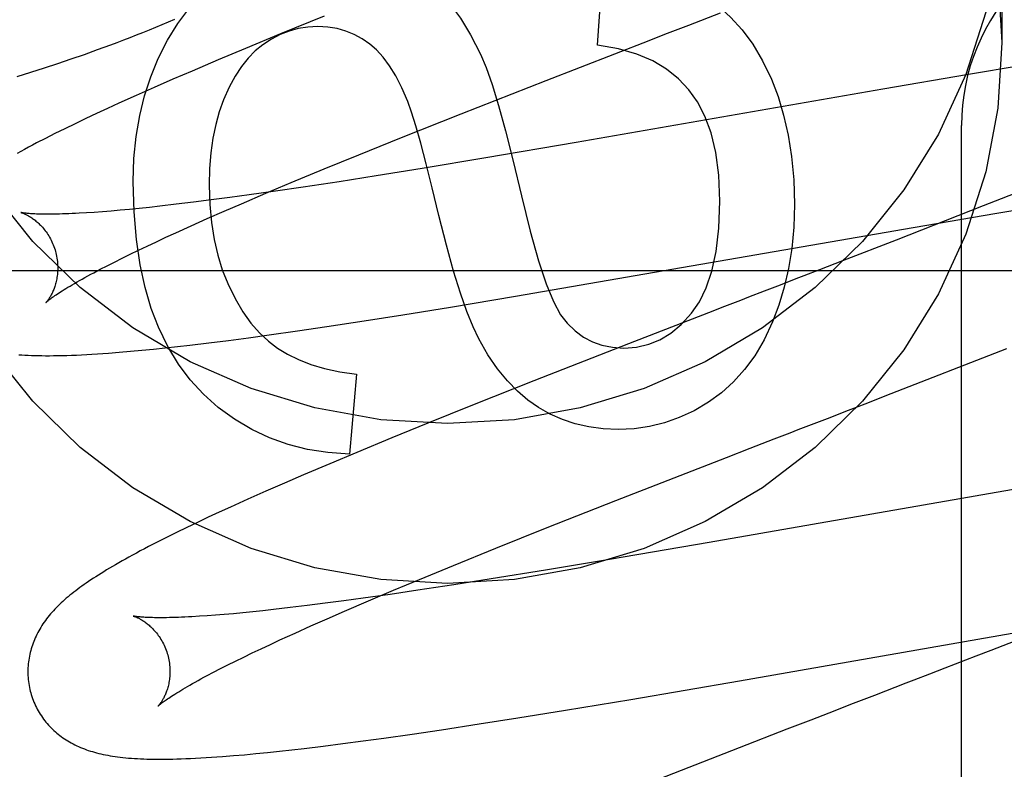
# Model space of a CAD drawing. Header units: inches. Extents: x 0 to 293, y 0 to 190.
# Tile 50 of 104: x 84.666 to 84.805, y 100.074 to 100.18. Entities that reach past the tile are written whole.
import ezdxf

# ---------------------------------------------------------------- set-up
doc = ezdxf.new("R2010")
doc.units = ezdxf.units.IN
doc.header["$LTSCALE"] = 16.1206896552
doc.header["$MEASUREMENT"] = 0
doc.linetypes.add('HIDDEN', pattern=[0.2, 0.1, -0.1])
doc.layers.add('DEFAULT_2', color=8, linetype='HIDDEN')
doc.layers.add('RIGHT_OR_MAIN_DOOR_ASSEMBLY', color=7, linetype='CONTINUOUS')

msp = doc.modelspace()

# ---------------------------------------------------------------- linework, layer by layer
at = {"layer": 'DEFAULT_2', "color": 8, "linetype": 'HIDDEN'}
for p, q in [((84.8042660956, 100.1988374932), (84.8042660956, 100.1763454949)), ((84.7473342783, 100.1759402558), (84.74819376, 100.1873589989)), ((84.70888542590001, 100.180031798), (84.7027552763, 100.177535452)), ((84.7601976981, 100.178792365), (84.7646559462, 100.1805158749)), ((84.7027552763, 100.177535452), (84.6978201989, 100.1754955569)), ((84.7546057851, 100.1766291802), (84.7568438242, 100.1774952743)), ((84.740124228, 100.1710028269), (84.7546057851, 100.1766291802)), ((84.67330044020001, 100.1740237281), (84.67516599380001, 100.1746696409)), ((84.67516599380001, 100.1746696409), (84.6770177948, 100.1753280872)), ((84.6978201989, 100.1754955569), (84.693998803, 100.1738933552)), ((84.6695277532, 100.1727656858), (84.67142098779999, 100.1733893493)), ((84.67142098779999, 100.1733893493), (84.67330044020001, 100.1740237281)), ((84.693998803, 100.1738933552), (84.6902990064, 100.1723195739)), ((84.8068284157, 100.1730380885), (84.7995563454, 100.1718328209)), ((84.6657004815, 100.1715476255), (84.6676208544, 100.1721519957)), ((84.6676208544, 100.1721519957), (84.6695277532, 100.1727656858)), ((84.6902990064, 100.1723195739), (84.68760876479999, 100.1711588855)), ((84.7995563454, 100.1718328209), (84.7875269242, 100.1697815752)), ((84.68760876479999, 100.1711588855), (84.6849945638, 100.1700156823)), ((84.7281696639, 100.1663058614), (84.740124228, 100.1710028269)), ((84.682457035, 100.1688893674), (84.6800009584, 100.1677811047)), ((84.6849945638, 100.1700156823), (84.682457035, 100.1688893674)), ((84.7875269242, 100.1697815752), (84.7443585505, 100.1622549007)), ((84.6800009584, 100.1677811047), (84.6784128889, 100.1670536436)), ((84.67686282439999, 100.1663342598), (84.67534436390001, 100.1656195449)), ((84.6784128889, 100.1670536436), (84.67686282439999, 100.1663342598)), ((84.7197956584, 100.1629691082), (84.7281696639, 100.1663058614)), ((84.6738523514, 100.164906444), (84.6723959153, 100.1641986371)), ((84.67534436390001, 100.1656195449), (84.6738523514, 100.164906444)), ((84.6709972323, 100.1635065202), (84.6696756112, 100.1628398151)), ((84.6723959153, 100.1641986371), (84.6709972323, 100.1635065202)), ((84.79856609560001, 99.5598561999), (84.79856609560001, 100.1646600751)), ((84.6696756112, 100.1628398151), (84.6684371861, 100.1622022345)), ((84.71375495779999, 100.1605287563), (84.7197956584, 100.1629691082)), ((84.7443585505, 100.1622549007), (84.731645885, 100.1600906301)), ((84.7089094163, 100.1585453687), (84.71375495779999, 100.1605287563)), ((84.731645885, 100.1600906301), (84.7226949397, 100.158608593)), ((84.70425806, 100.1566147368), (84.7089094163, 100.1585453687)), ((84.7226949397, 100.158608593), (84.7162080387, 100.1575646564)), ((84.7006907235, 100.1551126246), (84.70425806, 100.1566147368)), ((84.7109820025, 100.1567470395), (84.70594318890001, 100.1559829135)), ((84.7162080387, 100.1575646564), (84.7109820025, 100.1567470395)), ((84.8092670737, 100.1563561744), (84.801634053, 100.1533257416)), ((84.6972717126, 100.15365205), (84.7006907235, 100.1551126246)), ((84.7020611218, 100.1554135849), (84.6983234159, 100.1548843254)), ((84.70594318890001, 100.1559829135), (84.7020611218, 100.1554135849)), ((84.6904978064, 100.1538520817), (84.6880851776, 100.1535599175)), ((84.6930113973, 100.1541707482), (84.6904978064, 100.1538520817)), ((84.6956214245, 100.1545151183), (84.6930113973, 100.1541707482)), ((84.6948111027, 100.1525860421), (84.6972717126, 100.15365205)), ((84.6983234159, 100.1548843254), (84.6956214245, 100.1545151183)), ((84.6765388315, 100.1524316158), (84.6754410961, 100.1523588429)), ((84.677694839, 100.1525169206), (84.6765388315, 100.1524316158)), ((84.6789075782, 100.1526148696), (84.677694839, 100.1525169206)), ((84.6801758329, 100.1527255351), (84.6789075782, 100.1526148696)), ((84.6814983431, 100.1528489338), (84.6801758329, 100.1527255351)), ((84.68287380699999, 100.1529850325), (84.6814983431, 100.1528489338)), ((84.6843008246, 100.1531337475), (84.68287380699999, 100.1529850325)), ((84.6857780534, 100.1532949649), (84.6843008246, 100.1531337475)), ((84.6880851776, 100.1535599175), (84.6857780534, 100.1532949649)), ((84.6924442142, 100.1515470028), (84.6948111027, 100.1525860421)), ((84.801634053, 100.1533257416), (84.7893606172, 100.1485227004)), ((84.7917904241, 100.150319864), (84.8035394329, 100.1523195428)), ((84.8035394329, 100.1523195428), (84.81056116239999, 100.1534804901)), ((84.6901753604, 100.150536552), (84.6924442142, 100.1515470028)), ((84.68662336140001, 100.1489206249), (84.6880088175, 100.149556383)), ((84.6880088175, 100.149556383), (84.6901753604, 100.150536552)), ((84.7358349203, 100.1406121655), (84.7917904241, 100.150319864)), ((84.6839994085, 100.1476940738), (84.6852864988, 100.1482996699)), ((84.6852864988, 100.1482996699), (84.68662336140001, 100.1489206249)), ((84.7893606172, 100.1485227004), (84.7818496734, 100.1456080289)), ((84.6815794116, 100.1465314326), (84.6827633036, 100.1471044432)), ((84.6827633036, 100.1471044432), (84.6839994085, 100.1476940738)), ((84.6783516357, 100.1449186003), (84.6793724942, 100.1454377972)), ((84.6793724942, 100.1454377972), (84.6804488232, 100.1459756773)), ((84.6804488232, 100.1459756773), (84.6815794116, 100.1465314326)), ((84.7818496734, 100.1456080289), (84.7785711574, 100.1443389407)), ((84.64876609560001, 100.1442601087), (85.14876609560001, 100.1442601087)), ((84.67648213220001, 100.1439404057), (84.6773877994, 100.1444191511)), ((84.6773877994, 100.1444191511), (84.6783516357, 100.1449186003)), ((84.77526401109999, 100.1430598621), (84.7730457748, 100.1422022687)), ((84.7266685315, 100.1390904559), (84.7358349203, 100.1406121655)), ((84.7199747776, 100.1380099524), (84.7266685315, 100.1390904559)), ((84.7652202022, 100.1391764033), (84.7629727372, 100.1383066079)), ((84.70926252, 100.1363541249), (84.7145423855, 100.1371573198)), ((84.7145423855, 100.1371573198), (84.7199747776, 100.1380099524)), ((84.7629727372, 100.1383066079), (84.751727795, 100.133941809)), ((84.7011752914, 100.1351854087), (84.70516036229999, 100.1357508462)), ((84.70516036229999, 100.1357508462), (84.70926252, 100.1363541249)), ((84.6926742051, 100.1340652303), (84.6954335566, 100.1344140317)), ((84.6954335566, 100.1344140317), (84.6982679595, 100.1347877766)), ((84.6982679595, 100.1347877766), (84.7011752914, 100.1351854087)), ((84.68006869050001, 100.1327371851), (84.68162958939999, 100.1328706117)), ((84.68162958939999, 100.1328706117), (84.6832252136, 100.133018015)), ((84.6832252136, 100.133018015), (84.6848632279, 100.1331796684)), ((84.6848632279, 100.1331796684), (84.68653934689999, 100.1333547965)), ((84.68653934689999, 100.1333547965), (84.6882491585, 100.1335425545)), ((84.6882491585, 100.1335425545), (84.689992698, 100.133742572)), ((84.689992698, 100.133742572), (84.6926742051, 100.1340652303)), ((84.751727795, 100.133941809), (84.7384082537, 100.1287219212)), ((84.7878366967, 100.1265831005), (84.8049683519, 100.1332501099)), ((84.7134461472, 100.129650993), (84.7124638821, 100.1184163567)), ((84.7384082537, 100.1287219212), (84.7297756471, 100.1252915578)), ((84.7856295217, 100.1257289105), (84.7878366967, 100.1265831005)), ((84.7297756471, 100.1252915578), (84.72349258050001, 100.1227614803)), ((84.72349258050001, 100.1227614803), (84.71840943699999, 100.1206882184)), ((84.7755950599, 100.1218490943), (84.7778355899, 100.122715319)), ((84.71840943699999, 100.1206882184), (84.7134852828, 100.1186520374)), ((84.7688589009, 100.1192426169), (84.7722283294, 100.1205469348)), ((84.76549176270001, 100.1179375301), (84.7688589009, 100.1192426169)), ((84.7134852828, 100.1186520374), (84.7096724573, 100.1170527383)), ((84.7499560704, 100.111878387), (84.76549176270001, 100.1179375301)), ((84.7096724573, 100.1170527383), (84.70598178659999, 100.1154821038)), ((84.70598178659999, 100.1154821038), (84.7032970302, 100.1143231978)), ((84.7032970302, 100.1143231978), (84.7006866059, 100.1131810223)), ((84.8137987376, 100.1147810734), (84.8005157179, 100.1125056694)), ((84.6981578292, 100.1120579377), (84.6957162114, 100.1109555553)), ((84.7006866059, 100.1131810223), (84.6981578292, 100.1120579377)), ((84.8005157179, 100.1125056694), (84.76304591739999, 100.1059638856)), ((84.6957162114, 100.1109555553), (84.69413284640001, 100.1102298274)), ((84.7402896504, 100.1080577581), (84.7499560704, 100.111878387)), ((84.692579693, 100.1095085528), (84.6910530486, 100.1087894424)), ((84.69413284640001, 100.1102298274), (84.692579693, 100.1095085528)), ((84.689557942, 100.1080742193), (84.688109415, 100.1073695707)), ((84.6910530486, 100.1087894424), (84.689557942, 100.1080742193)), ((84.7330477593, 100.1051562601), (84.7402896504, 100.1080577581)), ((84.6867232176, 100.106682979), (84.6854114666, 100.1060206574)), ((84.688109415, 100.1073695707), (84.6867232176, 100.106682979)), ((84.6854114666, 100.1060206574), (84.6841783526, 100.1053852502)), ((84.7270846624, 100.10273344), (84.7330477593, 100.1051562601)), ((84.76304591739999, 100.1059638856), (84.7490645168, 100.1035732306)), ((84.7223171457, 100.1007686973), (84.7270846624, 100.10273344)), ((84.7490645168, 100.1035732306), (84.740029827, 100.1020699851)), ((84.740029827, 100.1020699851), (84.7323991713, 100.100837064)), ((84.7186507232, 100.099237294), (84.7223171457, 100.1007686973)), ((84.7271421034, 100.1000128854), (84.7220720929, 100.0992421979)), ((84.7323991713, 100.100837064), (84.7271421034, 100.1000128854)), ((84.71816499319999, 100.098667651), (84.71440234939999, 100.0981332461)), ((84.7151270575, 100.0977455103), (84.7186507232, 100.099237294)), ((84.7220720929, 100.0992421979), (84.71816499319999, 100.098667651)), ((84.7040911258, 100.0967942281), (84.7017663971, 100.0965258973)), ((84.70652160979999, 100.0970898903), (84.7040911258, 100.0967942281)), ((84.7090533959, 100.0974121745), (84.70652160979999, 100.0970898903)), ((84.71168184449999, 100.0977602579), (84.7090533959, 100.0974121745)), ((84.71440234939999, 100.0981332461), (84.71168184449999, 100.0977602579)), ((84.7117569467, 100.0962969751), (84.7151270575, 100.0977455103)), ((84.6924505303, 100.095648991), (84.6913431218, 100.0955746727)), ((84.6936166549, 100.0957359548), (84.6924505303, 100.095648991)), ((84.6948400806, 100.0958356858), (84.6936166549, 100.0957359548)), ((84.6961192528, 100.0959482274), (84.6948400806, 100.0958356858)), ((84.6974527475, 100.0960735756), (84.6961192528, 100.0959482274)), ((84.6988393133, 100.0962116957), (84.6974527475, 100.0960735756)), ((84.7002776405, 100.0963625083), (84.6988393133, 100.0962116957)), ((84.7017663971, 100.0965258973), (84.7002776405, 100.0963625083)), ((84.7093364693, 100.0952411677), (84.7117569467, 100.0962969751)), ((84.8161187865, 100.096020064), (84.80271734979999, 100.0907855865)), ((84.7047900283, 100.09321531), (84.7070127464, 100.094213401)), ((84.7070127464, 100.094213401), (84.7093364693, 100.0952411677)), ((84.7026726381, 100.0922486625), (84.7047900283, 100.09321531)), ((84.7673155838, 100.086503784), (84.80569408, 100.0932029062)), ((84.7000206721, 100.0910119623), (84.7013217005, 100.0916226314)), ((84.7013217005, 100.0916226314), (84.7026726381, 100.0922486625)), ((84.6975732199, 100.0898391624), (84.69877075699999, 100.090417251)), ((84.69877075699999, 100.090417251), (84.7000206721, 100.0910119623)), ((84.8005774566, 100.0899551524), (84.7962487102, 100.0882779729)), ((84.80271734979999, 100.0907855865), (84.8005774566, 100.0899551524)), ((84.6943057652, 100.0882111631), (84.6953396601, 100.0887354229)), ((84.6953396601, 100.0887354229), (84.6964291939, 100.0892783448)), ((84.6964291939, 100.0892783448), (84.6975732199, 100.0898391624)), ((84.6924108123, 100.0872227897), (84.69332907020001, 100.0877066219)), ((84.69332907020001, 100.0877066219), (84.6943057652, 100.0882111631)), ((84.7962487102, 100.0882779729), (84.7940627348, 100.0874320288)), ((84.75202653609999, 100.0838884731), (84.7673155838, 100.086503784)), ((84.7907608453, 100.0861550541), (84.7863231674, 100.0844395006)), ((84.7863231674, 100.0844395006), (84.784092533, 100.0835770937)), ((84.74284760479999, 100.0823628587), (84.75202653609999, 100.0838884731)), ((84.7361422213, 100.0812787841), (84.74284760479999, 100.0823628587)), ((84.7807359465, 100.0822788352), (84.7773709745, 100.0809762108)), ((84.7254066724, 100.0796158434), (84.7306989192, 100.0804227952)), ((84.7306989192, 100.0804227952), (84.7361422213, 100.0812787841)), ((84.7773709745, 100.0809762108), (84.7740025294, 100.0796705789)), ((84.7172978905, 100.0784404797), (84.7212940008, 100.0790093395)), ((84.7212940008, 100.0790093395), (84.7254066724, 100.0796158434)), ((84.7740025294, 100.0796705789), (84.7672747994, 100.0770557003)), ((84.7087695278, 100.0773117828), (84.711537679, 100.0776634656)), ((84.711537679, 100.0776634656), (84.71438152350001, 100.0780400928)), ((84.71438152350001, 100.0780400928), (84.7172978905, 100.0784404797)), ((84.6961131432, 100.075966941), (84.6976800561, 100.0761027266)), ((84.6976800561, 100.0761027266), (84.699286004, 100.0762528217)), ((84.699286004, 100.0762528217), (84.7009325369, 100.0764169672)), ((84.7009325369, 100.0764169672), (84.7026144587, 100.0765942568)), ((84.7026144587, 100.0765942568), (84.7043300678, 100.0767841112)), ((84.7043300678, 100.0767841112), (84.7060797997, 100.0769862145)), ((84.7060797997, 100.0769862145), (84.7087695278, 100.0773117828)), ((84.7672747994, 100.0770557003), (84.7539913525, 100.0718487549))]:
    msp.add_line(p, q, dxfattribs=at)
for points in [[(84.6620784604, 100.2196024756), (84.6678822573, 100.2268449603), (84.6745466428, 100.2333430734), (84.6819570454, 100.2390190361), (84.6900205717, 100.2437711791), (84.6986069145, 100.2475507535), (84.7076009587, 100.2502807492), (84.7168642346, 100.2519442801), (84.72626609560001, 100.252493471), (84.7356679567, 100.2519442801), (84.7449312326, 100.2502807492), (84.7539252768, 100.2475507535), (84.7625116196, 100.2437711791), (84.7705751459, 100.2390190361), (84.7779855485, 100.2333430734), (84.784649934, 100.2268449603), (84.7904537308, 100.2196024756), (84.7953316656, 100.2117360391), (84.7991915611, 100.2033479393), (84.8019995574, 100.1945703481), (84.8036829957, 100.1855903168), (84.8042660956, 100.1763454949)], [(84.8042660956, 100.1988374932), (84.8036829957, 100.1895926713), (84.8019995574, 100.18061264), (84.7991915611, 100.1718350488), (84.7953316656, 100.163446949), (84.7904537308, 100.1555805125), (84.784649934, 100.1483380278), (84.7779855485, 100.1418399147), (84.7705751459, 100.136163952), (84.7625116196, 100.1314118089), (84.7539252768, 100.1276322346), (84.7449312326, 100.1249022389), (84.7356679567, 100.1232387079), (84.72626609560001, 100.1226895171), (84.7168642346, 100.1232387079), (84.7076009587, 100.1249022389), (84.6986069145, 100.1276322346), (84.6900205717, 100.1314118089), (84.6819570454, 100.136163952), (84.6745466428, 100.1418399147), (84.6678822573, 100.1483380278), (84.6620784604, 100.1555805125)], [(84.685538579, 100.1740870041), (84.68685410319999, 100.1766848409), (84.6882968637, 100.1790150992), (84.6898624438, 100.181061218), (84.6915640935, 100.1828728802), (84.693415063, 100.1844997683), (84.69541093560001, 100.1859253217)], [(84.72171971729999, 100.1862943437), (84.723372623, 100.1850677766), (84.72498036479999, 100.1835734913), (84.72654731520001, 100.1818259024), (84.7280603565, 100.1797817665), (84.7295063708, 100.1773978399), (84.7308897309, 100.1746885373)], [(84.7623610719, 100.1829174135), (84.7642818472, 100.1815229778), (84.7660620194, 100.1799194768), (84.7676982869, 100.1781233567), (84.7692005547, 100.1760852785), (84.7705787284, 100.1737559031), (84.77182950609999, 100.1711516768)], [(84.6770177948, 100.1753280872), (84.6779387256, 100.1756624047), (84.6788564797, 100.1760003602), (84.6797711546, 100.1763421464), (84.680682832, 100.1766879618), (84.68159157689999, 100.1770380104), (84.6824974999, 100.1773925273), (84.6834004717, 100.1777516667), (84.6843004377, 100.1781156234), (84.6851972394, 100.1784845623), (84.6860907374, 100.1788586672), (84.6869807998, 100.1792381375), (84.6878671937, 100.1796231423)], [(84.7079822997, 100.1785800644), (84.70658737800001, 100.1785062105), (84.7052439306, 100.1782943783), (84.703960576, 100.1779486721), (84.7027114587, 100.177456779), (84.701470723, 100.1768063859), (84.70024698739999, 100.1760015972)], [(84.71533449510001, 100.1761052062), (84.7142537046, 100.176855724), (84.7131235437, 100.1774700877), (84.7119519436, 100.1779474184), (84.710715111, 100.1782903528), (84.7093892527, 100.1785015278), (84.7079822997, 100.1785800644)], [(84.7568438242, 100.1774952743), (84.75908040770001, 100.1783603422), (84.7601976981, 100.178792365)], [(84.8042660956, 100.1763454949), (84.8036829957, 100.167100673), (84.8019995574, 100.1581206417), (84.7991915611, 100.1493430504), (84.7953316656, 100.1409549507), (84.7904537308, 100.1330885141), (84.784649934, 100.1258460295), (84.7779855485, 100.1193479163), (84.7705751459, 100.1136719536), (84.7625116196, 100.1089198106), (84.7539252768, 100.1051402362), (84.7449312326, 100.1024102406), (84.7356679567, 100.1007467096), (84.72626609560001, 100.1001975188), (84.7168642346, 100.1007467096), (84.7076009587, 100.1024102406), (84.6986069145, 100.1051402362), (84.6900205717, 100.1089198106), (84.6819570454, 100.1136719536), (84.6745466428, 100.1193479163), (84.6678822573, 100.1258460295), (84.6620784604, 100.1330885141)], [(84.70024698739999, 100.1760015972), (84.69920184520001, 100.175153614), (84.69820390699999, 100.1741379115), (84.6972501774, 100.172962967), (84.6963496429, 100.171603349), (84.6955112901, 100.1700336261), (84.6947321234, 100.1682622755)], [(84.7206665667, 100.1680114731), (84.7198443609, 100.1699361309), (84.718992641, 100.1716208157), (84.7181086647, 100.1730564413), (84.7172006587, 100.1742702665), (84.7162768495, 100.1752895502), (84.71533449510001, 100.1761052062)], [(84.7602081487, 100.1696631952), (84.75875597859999, 100.1712249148), (84.7570529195, 100.1725864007), (84.75512381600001, 100.1737532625), (84.7528941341, 100.1747086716), (84.75028934, 100.1754357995), (84.7473342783, 100.1759402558)], [(84.7308897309, 100.1746885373), (84.7316704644, 100.1728235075), (84.7325193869, 100.1704029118), (84.73343305, 100.1674520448), (84.7344217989, 100.1638950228), (84.7354959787, 100.1596559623), (84.7366521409, 100.154760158)], [(84.6820136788, 100.1567860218), (84.6821289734, 100.1600257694), (84.6824371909, 100.1631137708), (84.6829421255, 100.1660413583), (84.6836323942, 100.1688345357), (84.68449661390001, 100.1715193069), (84.685538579, 100.1740870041)], [(84.77182950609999, 100.1711516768), (84.7727610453, 100.1687284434), (84.7735453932, 100.1661084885), (84.7741905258, 100.1632998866), (84.7746725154, 100.1602784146), (84.7749674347, 100.1570198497), (84.77508325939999, 100.1535322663)], [(84.7645853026, 100.1540234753), (84.7644151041, 100.1576590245), (84.7640036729, 100.160861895), (84.76333460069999, 100.1636122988), (84.7624571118, 100.1659695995), (84.7614204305, 100.167993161), (84.7602081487, 100.1696631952)], [(84.6947321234, 100.1682622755), (84.6941419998, 100.1665971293), (84.6936476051, 100.1648011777), (84.6932446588, 100.1628791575), (84.6929460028, 100.1608168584), (84.69276447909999, 100.1586000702), (84.6926958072, 100.1562335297)], [(84.72504223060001, 100.1519958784), (84.7241042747, 100.1558657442), (84.7232492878, 100.1592551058), (84.7224767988, 100.1621637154), (84.7217882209, 100.1645923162), (84.7211849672, 100.1665416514), (84.7206665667, 100.1680114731)], [(84.6684371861, 100.1622022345), (84.6678480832, 100.161894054), (84.667278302, 100.1615926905), (84.666727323, 100.1612979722), (84.6661946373, 100.1610097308), (84.6656796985, 100.1607277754)], [(84.6855744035, 100.1362812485), (84.6845689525, 100.1389052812), (84.6837167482, 100.1418332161), (84.6830069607, 100.1450524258), (84.6824720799, 100.148600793), (84.682144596, 100.1525162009), (84.6820136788, 100.1567860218)], [(84.6926958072, 100.1562335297), (84.69278451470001, 100.1535253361), (84.69301840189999, 100.1509857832), (84.6934025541, 100.1486210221), (84.6939217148, 100.1464125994), (84.6945606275, 100.1443420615), (84.6953243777, 100.1424155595)], [(84.7366521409, 100.154760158), (84.7378848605, 100.1497613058), (84.739051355, 100.1456175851), (84.74014988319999, 100.1423773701), (84.74118566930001, 100.139895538), (84.7421639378, 100.1380269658), (84.7430829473, 100.1368200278)], [(84.7605948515, 100.1382458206), (84.76169688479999, 100.1398224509), (84.7626405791, 100.1417939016), (84.7634413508, 100.1441354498), (84.7640529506, 100.1469212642), (84.76442912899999, 100.1502255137), (84.7645853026, 100.1540234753)], [(84.6662418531, 100.152400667), (84.666230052, 100.1524032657), (84.6662204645, 100.1524054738), (84.66622654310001, 100.1524038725), (84.6662416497, 100.1523997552), (84.6662643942, 100.1523932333), (84.6662944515, 100.1523841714), (84.6663315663, 100.1523724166), (84.6663755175, 100.1523578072), (84.6664258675, 100.1523402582), (84.66648223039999, 100.1523196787), (84.6665442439, 100.1522959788), (84.6666115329, 100.152269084), (84.66668380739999, 100.1522388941), (84.66676070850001, 100.1522053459), (84.6668421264, 100.1521682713), (84.66692792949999, 100.1521275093), (84.6670178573, 100.1520829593), (84.6671117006, 100.1520344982), (84.6672091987, 100.1519820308), (84.6673100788, 100.1519254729), (84.6674141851, 100.1518646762), (84.66752128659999, 100.1517995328), (84.6676313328, 100.1517298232), (84.6677442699, 100.1516553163), (84.6678598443, 100.1515759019), (84.6679778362, 100.1514914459), (84.6680980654, 100.1514017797), (84.6682202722, 100.1513067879), (84.66834443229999, 100.15120616), (84.6684705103, 100.1510995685), (84.6685981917, 100.1509869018), (84.6687272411, 100.1508679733), (84.6688573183, 100.1507426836), (84.6689880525, 100.1506109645), (84.6691192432, 100.1504725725), (84.6692506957, 100.1503272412), (84.669381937, 100.1501749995), (84.669512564, 100.1500158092), (84.669642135, 100.1498496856), (84.6697702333, 100.1496766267), (84.66989637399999, 100.1494967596), (84.6700201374, 100.1493101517), (84.670140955, 100.1491171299), (84.6702582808, 100.1489180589), (84.6703717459, 100.1487130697), (84.6704810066, 100.1485022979), (84.6705855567, 100.148286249), (84.67068493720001, 100.1480654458), (84.6707788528, 100.1478401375), (84.6708670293, 100.147610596), (84.670949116, 100.1473774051), (84.6710247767, 100.1471412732), (84.6710849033, 100.1469349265)], [(84.6754410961, 100.1523588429), (84.6744033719, 100.1522984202), (84.67390750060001, 100.1522727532), (84.6734271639, 100.1522500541), (84.67296253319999, 100.1522302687), (84.6725136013, 100.152213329), (84.67208045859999, 100.1521991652), (84.67166291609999, 100.1521876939), (84.6712607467, 100.1521788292), (84.6708741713, 100.1521724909), (84.6705029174, 100.1521685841), (84.6701481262, 100.1521670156), (84.66981045, 100.1521676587), (84.6694905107, 100.1521703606), (84.6691891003, 100.152174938), (84.66890575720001, 100.1521812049), (84.6686404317, 100.152188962), (84.668392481, 100.1521980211), (84.66816146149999, 100.15220819), (84.6679467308, 100.152219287), (84.6677478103, 100.1522311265), (84.6675638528, 100.1522435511), (84.6673941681, 100.1522564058), (84.6672380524, 100.1522695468), (84.66709482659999, 100.1522828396), (84.6669639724, 100.1522961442), (84.6668449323, 100.152309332), (84.6667373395, 100.1523222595), (84.66664079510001, 100.1523347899), (84.6665549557, 100.1523467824), (84.6664794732, 100.1523580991), (84.6664140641, 100.1523685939), (84.66635840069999, 100.1523781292), (84.6663123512, 100.1523865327), (84.66627576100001, 100.1523936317), (84.6662483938, 100.1523992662), (84.6662418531, 100.152400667)], [(84.77508325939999, 100.1535322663), (84.774976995, 100.1503541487), (84.7747015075, 100.1473551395), (84.7742511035, 100.144543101), (84.7736428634, 100.1418944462), (84.7728938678, 100.1393855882), (84.7719984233, 100.1370243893)], [(84.7306638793, 100.1346060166), (84.729839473, 100.1363168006), (84.72897021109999, 100.1384809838), (84.7280562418, 100.1410783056), (84.72709711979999, 100.1441695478), (84.72609240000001, 100.1478154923), (84.72504223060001, 100.1519958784)], [(84.6710849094, 100.1469349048), (84.6711406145, 100.1467244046), (84.67119762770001, 100.1464830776), (84.6712476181, 100.1462409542), (84.6712905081, 100.145998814), (84.6713262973, 100.145757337), (84.6713550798, 100.1455168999), (84.6713769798, 100.145277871), (84.67139212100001, 100.1450409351), (84.6714006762, 100.1448067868), (84.6714028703, 100.1445757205), (84.6713989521, 100.1443480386), (84.6713892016, 100.1441243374), (84.6713739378, 100.1439051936), (84.6713534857, 100.1436908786), (84.67132819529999, 100.1434817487), (84.6712984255, 100.1432780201), (84.6712645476, 100.1430799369), (84.67122692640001, 100.1428876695), (84.6711859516, 100.1427014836), (84.6711419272, 100.1425212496), (84.67109514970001, 100.1423468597), (84.671045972, 100.1421784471), (84.6709947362, 100.1420161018), (84.6709417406, 100.1418597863), (84.67088731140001, 100.1417095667), (84.6708316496, 100.1415651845), (84.67077493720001, 100.1414263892), (84.67071745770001, 100.141293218), (84.6706594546, 100.1411656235), (84.67060118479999, 100.1410436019), (84.67054292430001, 100.1409271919), (84.6704848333, 100.140816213), (84.6704270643, 100.1407104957), (84.67036986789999, 100.1406100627), (84.67031345, 100.1405148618), (84.6702580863, 100.1404249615), (84.6702040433, 100.1403404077), (84.6701515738, 100.1402612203), (84.6701009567, 100.140187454), (84.6700524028, 100.1401190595), (84.6700061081, 100.1400559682), (84.6699624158, 100.1399983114), (84.6699216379, 100.1399461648), (84.6698841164, 100.1398996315), (84.6698502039, 100.1398588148), (84.6698202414, 100.1398237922), (84.66979461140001, 100.1397946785), (84.66977359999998, 100.1397714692), (84.6697575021, 100.1397541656), (84.6697467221, 100.1397428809), (84.66974164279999, 100.1397376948)], [(84.6697427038, 100.1397387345), (84.6697503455, 100.1397461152), (84.6697651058, 100.1397600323), (84.6697875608, 100.1397806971), (84.6698182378, 100.1398082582), (84.6698577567, 100.1398429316), (84.6699065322, 100.1398847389), (84.6699650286, 100.1399337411), (84.6700337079, 100.1399899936), (84.6701130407, 100.1400535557), (84.670203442, 100.1401244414), (84.6703053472, 100.1402026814), (84.6704191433, 100.1402882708), (84.6705452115, 100.1403812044), (84.6706839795, 100.1404815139), (84.67083587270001, 100.1405892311), (84.67100129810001, 100.1407043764), (84.6711807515, 100.1408270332), (84.6713744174, 100.140957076), (84.6715825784, 100.1410944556), (84.6718053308, 100.1412390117), (84.6720427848, 100.1413906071), (84.6722949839, 100.1415490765), (84.67256191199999, 100.1417142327), (84.6728436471, 100.1418859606), (84.6731401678, 100.1420640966), (84.6734515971, 100.1422485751), (84.6737780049, 100.1424393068), (84.6741194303, 100.1426361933), (84.6744759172, 100.1428391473), (84.67484741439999, 100.1430480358), (84.6752338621, 100.1432627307), (84.6756351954, 100.14348311), (84.67605129, 100.1437090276), (84.67648213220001, 100.1439404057)], [(84.7785711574, 100.1443389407), (84.7763692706, 100.1434872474), (84.77526401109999, 100.1430598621)], [(84.6953243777, 100.1424155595), (84.6963542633, 100.140305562), (84.6974418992, 100.1384469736), (84.6985895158, 100.1368518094), (84.6997904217, 100.1354840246), (84.7010379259, 100.1343075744), (84.70233425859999, 100.1333344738)], [(84.7730457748, 100.1422022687), (84.7708184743, 100.1413412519), (84.7685835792, 100.1404772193)], [(84.7685835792, 100.1404772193), (84.76746374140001, 100.1400441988), (84.7652202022, 100.1391764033)], [(84.7510791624, 100.1333345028), (84.752864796, 100.133467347), (84.7545555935, 100.1338579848), (84.7561375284, 100.1344909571), (84.75765268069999, 100.1354126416), (84.75914313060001, 100.1366694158), (84.7605948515, 100.1382458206)], [(84.7719984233, 100.1370243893), (84.7707983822, 100.1344993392), (84.7694808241, 100.1322491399), (84.7680486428, 100.1302909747), (84.7664931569, 100.1285732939), (84.764805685, 100.1270445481), (84.7629891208, 100.1257219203)], [(84.6962564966, 100.1233276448), (84.6939711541, 100.1249877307), (84.6918978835, 100.1268293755), (84.6900461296, 100.1288357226), (84.688387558, 100.1310573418), (84.6868938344, 100.1335448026), (84.6855744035, 100.1362812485)], [(84.7430829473, 100.1368200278), (84.7442025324, 100.1357435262), (84.7453911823, 100.1348708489), (84.7466337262, 100.1342072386), (84.7479756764, 100.1337369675), (84.7494625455, 100.1334443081), (84.7510791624, 100.1333345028)], [(84.7390464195, 100.124985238), (84.73755945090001, 100.1260134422), (84.7361028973, 100.1272629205), (84.7346715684, 100.1287253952), (84.7332810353, 100.1304256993), (84.731946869, 100.1323886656), (84.7306638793, 100.1346060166)], [(84.70233425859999, 100.1333344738), (84.7037114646, 100.1324769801), (84.7052699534, 100.1317108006), (84.70700163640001, 100.1310302), (84.7089307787, 100.1304523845), (84.71108164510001, 100.1299945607), (84.7134461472, 100.129650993)], [(84.66591434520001, 100.1323978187), (84.666337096, 100.1323679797), (84.6667740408, 100.1323414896), (84.66722514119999, 100.1323184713), (84.667690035, 100.1322990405), (84.6681695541, 100.1322832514), (84.6686638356, 100.1322711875), (84.6691745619, 100.1322629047), (84.66970309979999, 100.1322585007), (84.67025090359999, 100.1322581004), (84.67081950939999, 100.1322618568), (84.6714104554, 100.1322699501), (84.67202568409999, 100.1322825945), (84.67266595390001, 100.1323000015), (84.6733337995, 100.1323224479), (84.6740259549, 100.1323500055), (84.6747407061, 100.1323827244), (84.6754744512, 100.1324204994), (84.6762236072, 100.1324631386), (84.6769843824, 100.1325103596), (84.6777518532, 100.1325617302), (84.6785238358, 100.1326169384), (84.68006869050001, 100.1327371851)], [(84.75028107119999, 100.1218543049), (84.74814070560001, 100.1219557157), (84.746119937, 100.1222258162), (84.7442304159, 100.1226650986), (84.7424371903, 100.1232720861), (84.7407053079, 100.1240453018), (84.7390464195, 100.124985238)], [(84.7629891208, 100.1257219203), (84.76093484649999, 100.1245128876), (84.7588676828, 100.1235360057), (84.7567994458, 100.1227972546), (84.7546946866, 100.1222786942), (84.7525179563, 100.1219623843), (84.75028107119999, 100.1218543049)], [(84.7823005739, 100.1244414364), (84.783412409, 100.1248713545), (84.7856295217, 100.1257289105)], [(84.7124638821, 100.1184163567), (84.7094309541, 100.1186210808), (84.7065466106, 100.1190700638), (84.7038257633, 100.1197621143), (84.70122367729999, 100.1207008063), (84.6986956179, 100.1218897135), (84.6962564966, 100.1233276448)], [(84.7778355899, 100.122715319), (84.780071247, 100.1235795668), (84.7823005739, 100.1244414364)], [(84.7722283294, 100.1205469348), (84.7744734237, 100.1214153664), (84.7755950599, 100.1218490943)], [(84.6841783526, 100.1053852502), (84.6835907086, 100.1050775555), (84.68302189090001, 100.1047764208), (84.6824715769, 100.1044817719), (84.6819394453, 100.1041935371), (84.6814250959, 100.1039116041), (84.68092827, 100.1036359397), (84.6804481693, 100.1033662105), (84.6799842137, 100.1031021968), (84.6795355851, 100.1028435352), (84.6791015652, 100.1025899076), (84.6786814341, 100.1023409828), (84.6782745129, 100.1020964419), (84.6778801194, 100.1018559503), (84.677497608, 100.1016191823), (84.6771263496, 100.1013858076), (84.6767656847, 100.101155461), (84.67641521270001, 100.1009279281), (84.67607446, 100.1007029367), (84.67574306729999, 100.1004802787), (84.67542066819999, 100.1002597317), (84.67510685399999, 100.1000410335), (84.6748012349, 100.0998239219), (84.674503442, 100.0996081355), (84.6742131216, 100.0993934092), (84.6739299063, 100.0991794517), (84.673653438, 100.0989659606), (84.6733834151, 100.0987526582), (84.6731194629, 100.0985391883), (84.6728615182, 100.0983254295), (84.6726094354, 100.0981111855)], [(84.6726094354, 100.0981111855), (84.6723630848, 100.0978962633), (84.6721223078, 100.0976804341), (84.6718870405, 100.0974635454), (84.6716571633, 100.0972453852), (84.6714326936, 100.0970258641), (84.6712135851, 100.0968048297), (84.67099991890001, 100.0965822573), (84.6707917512, 100.096358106), (84.6705891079, 100.096132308), (84.6703919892, 100.0959047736), (84.67020052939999, 100.0956755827), (84.67001488, 100.095444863), (84.6698349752, 100.0952124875), (84.6696608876, 100.0949785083), (84.6694924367, 100.0947426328), (84.6693295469, 100.0945046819), (84.6691721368, 100.0942644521), (84.66902002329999, 100.0940215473), (84.66887357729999, 100.0937764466), (84.6687329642, 100.0935293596), (84.668598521, 100.0932808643), (84.6684705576, 100.0930316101), (84.6683490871, 100.0927817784), (84.6682342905, 100.0925319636), (84.668125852, 100.0922817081), (84.6680236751, 100.0920309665), (84.6679274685, 100.091779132), (84.6678370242, 100.091525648), (84.667752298, 100.0912703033), (84.6676731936, 100.0910126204), (84.6675998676, 100.0907528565), (84.6675324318, 100.0904911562), (84.6674709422, 100.0902274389), (84.6674154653, 100.0899616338), (84.6673661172, 100.089693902), (84.6673229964, 100.0894243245), (84.66728622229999, 100.0891531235), (84.6672559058, 100.0888805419), (84.6672321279, 100.0886066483), (84.6672149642, 100.0883315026), (84.6672045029, 100.088055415), (84.6672008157, 100.0877786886), (84.667203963, 100.0875014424), (84.6672140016, 100.0872238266), (84.66723097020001, 100.0869460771), (84.6672549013, 100.0866683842), (84.6672858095, 100.0863910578), (84.6673236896, 100.0861144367), (84.6673685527, 100.0858386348), (84.66742040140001, 100.0855637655), (84.6674791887, 100.0852901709), (84.6675448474, 100.0850181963), (84.6676067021, 100.0847860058)], [(84.6820318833, 100.0956096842), (84.6820239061, 100.0956114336), (84.6820124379, 100.0956140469), (84.68201552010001, 100.0956132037), (84.682029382, 100.0956094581), (84.682050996, 100.0956033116), (84.6820799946, 100.0955946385), (84.682116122, 100.095583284), (84.6821591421, 100.0955690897), (84.6822086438, 100.0955519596), (84.6822642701, 100.0955317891), (84.6823256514, 100.0955084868), (84.6823924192, 100.095481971), (84.682464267, 100.095452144), (84.6825408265, 100.095418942), (84.68262197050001, 100.0953822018), (84.68270754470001, 100.0953417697), (84.6827972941, 100.0952975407), (84.6828910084, 100.09524939), (84.6829884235, 100.0951972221), (84.6830892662, 100.0951409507), (84.68319337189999, 100.0950804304), (84.6833004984, 100.0950155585), (84.6834106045, 100.094946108), (84.6835236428, 100.0948718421), (84.68363935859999, 100.0947926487), (84.6837575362, 100.0947083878), (84.6838779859, 100.0946188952), (84.6840004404, 100.0945240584), (84.6841248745, 100.0944235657), (84.6842512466, 100.0943170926), (84.68437925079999, 100.0942045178), (84.6845086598, 100.0940856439), (84.6846391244, 100.0939603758), (84.684770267, 100.0938286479), (84.6849018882, 100.0936902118), (84.6850337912, 100.0935447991), (84.6851655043, 100.0933924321), (84.68529662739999, 100.0932330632), (84.6854267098, 100.0930667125), (84.6855553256, 100.092893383), (84.68568199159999, 100.0927131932), (84.6858062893, 100.0925262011), (84.6859276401, 100.0923327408), (84.6860454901, 100.0921331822), (84.6861594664, 100.0919276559), (84.68626922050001, 100.091716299), (84.6863742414, 100.0914996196), (84.6864740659, 100.0912781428), (84.6865683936, 100.0910521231), (84.6866569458, 100.0908218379), (84.6867393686, 100.0905878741), (84.6868153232, 100.090350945), (84.6868756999, 100.090143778)], [(84.6913431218, 100.0955746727), (84.6902958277, 100.0955128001), (84.6897951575, 100.0954864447), (84.6893100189, 100.0954630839), (84.6888405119, 100.0954426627), (84.6883867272, 100.0954251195), (84.68794875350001, 100.0954103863), (84.6875266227, 100.0953983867), (84.6871205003, 100.0953890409), (84.6867304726, 100.0953822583), (84.6863566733, 100.09537794), (84.6859992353, 100.0953759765), (84.68565809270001, 100.0953762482), (84.6853332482, 100.0953786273), (84.6850245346, 100.0953829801), (84.6847317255, 100.0953891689), (84.6844549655, 100.0953970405), (84.6841940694, 100.0954064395), (84.6839496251, 100.0954171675), (84.6837219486, 100.0954290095), (84.6835111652, 100.0954417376), (84.6833176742, 100.0954550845), (84.683140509, 100.0954688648), (84.6829792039, 100.0954828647), (84.68283272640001, 100.0954969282), (84.68270022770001, 100.0955109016), (84.68258102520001, 100.0955246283), (84.6824743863, 100.0955379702), (84.6823798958, 100.0955507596), (84.6822970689, 100.0955628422), (84.6822255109, 100.0955740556), (84.6821647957, 100.0955842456), (84.68211460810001, 100.0955932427), (84.6820746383, 100.0956008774), (84.6820445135, 100.0956069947), (84.6820318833, 100.0956096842)], [(84.68687570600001, 100.0901437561), (84.6869316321, 100.0899323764), (84.6869888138, 100.0896901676), (84.6870389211, 100.0894471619), (84.6870818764, 100.0892041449), (84.6871176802, 100.0889618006), (84.6871464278, 100.0887205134), (84.6871682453, 100.0884806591), (84.6871832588, 100.0882429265), (84.6871916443, 100.0880080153), (84.6871936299, 100.0877762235), (84.68718946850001, 100.0875478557), (84.6871794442, 100.0873235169), (84.6871638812, 100.0871037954), (84.68714310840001, 100.0868889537), (84.6871174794, 100.0866793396), (84.6870873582, 100.0864751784), (84.6870531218, 100.0862767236), (84.6870151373, 100.086084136), (84.686973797, 100.0858976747), (84.686929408, 100.0857172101), (84.6868822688, 100.0855426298), (84.686832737, 100.0853740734), (84.6867811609, 100.0852116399), (84.6867278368, 100.0850552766), (84.6866730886, 100.0849050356), (84.68661712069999, 100.0847606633), (84.6865601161, 100.0846219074), (84.686502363, 100.0844888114), (84.6864441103, 100.0843613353), (84.6863856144, 100.0842394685), (84.6863271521, 100.084123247), (84.6862688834, 100.0840124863), (84.686210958, 100.0839070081), (84.6861536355, 100.0838068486), (84.6860971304, 100.0837119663), (84.6860417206, 100.0836224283), (84.685987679, 100.0835382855), (84.68593525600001, 100.0834595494), (84.6858847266, 100.0833862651), (84.68583631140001, 100.0833183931), (84.6857902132, 100.0832558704), (84.6857467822, 100.0831988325), (84.68570633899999, 100.083147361), (84.68566923, 100.083101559), (84.6856358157, 100.0830615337), (84.6856064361, 100.0830273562), (84.6855814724, 100.0829991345), (84.6855612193, 100.0829768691), (84.6855459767, 100.0829605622), (84.6855361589, 100.0829503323), (84.6855321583, 100.0829462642)], [(84.68553442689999, 100.0829484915), (84.6855434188, 100.0829571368), (84.6855596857, 100.0829724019), (84.6855838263, 100.0829945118), (84.6856163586, 100.0830235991), (84.6856578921, 100.0830598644), (84.6857088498, 100.0831033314), (84.6857696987, 100.0831540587), (84.685840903, 100.0832120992), (84.6859229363, 100.083277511), (84.6860162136, 100.0833503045), (84.6861211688, 100.0834305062), (84.68623819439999, 100.083518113), (84.68636767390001, 100.0836131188), (84.6865100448, 100.0837155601), (84.686665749, 100.0838254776), (84.6868351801, 100.08394288), (84.68701883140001, 100.0840678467), (84.6872168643, 100.0842002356), (84.6874295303, 100.0843399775), (84.687656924, 100.0844869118), (84.6878991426, 100.0846408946), (84.6881562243, 100.0848017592), (84.6884281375, 100.0849693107), (84.688714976, 100.0851434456), (84.6890167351, 100.0853240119), (84.68933353, 100.0855109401), (84.68966543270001, 100.0857041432), (84.6900124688, 100.0859035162), (84.6903746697, 100.0861089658), (84.69075197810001, 100.0863203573), (84.69114432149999, 100.0865375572), (84.6915516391, 100.0867604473), (84.6919738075, 100.0869888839), (84.6924108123, 100.0872227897)], [(84.7940627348, 100.0874320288), (84.7918642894, 100.0865817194), (84.7907608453, 100.0861550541)], [(84.6676066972, 100.0847860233), (84.66767242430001, 100.0845590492), (84.66775635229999, 100.0842925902), (84.6678469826, 100.0840282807), (84.6679441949, 100.0837664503), (84.6680478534, 100.0835074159), (84.6681578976, 100.0832512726), (84.6682742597, 100.0829981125), (84.6683967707, 100.0827482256), (84.6685252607, 100.082501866), (84.6686596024, 100.0822591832), (84.6687996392, 100.082020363), (84.6689452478, 100.0817855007), (84.66909631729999, 100.0815546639), (84.6692526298, 100.0813280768), (84.6694139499, 100.0811059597), (84.6695801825, 100.0808883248), (84.6697512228, 100.0806751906), (84.6699268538, 100.0804667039), (84.6701068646, 100.0802629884), (84.6702911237, 100.0800640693), (84.670479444, 100.0798700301), (84.6706718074, 100.0796807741), (84.6708682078, 100.0794962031), (84.6710684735, 100.0793163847), (84.6712723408, 100.0791414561), (84.6714801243, 100.0789710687), (84.6716919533, 100.0788050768), (84.6719083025, 100.0786431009), (84.67212973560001, 100.0784847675), (84.67235636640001, 100.0783300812), (84.672588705, 100.0781788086), (84.6728263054, 100.0780313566), (84.6730690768, 100.077887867), (84.6733164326, 100.0777487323), (84.6735678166, 100.0776142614), (84.6738229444, 100.0774845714), (84.6740812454, 100.0773598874), (84.67434301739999, 100.077239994), (84.6746083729, 100.0771247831), (84.6748774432, 100.0770141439), (84.67515045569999, 100.0769079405), (84.6754274, 100.0768061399), (84.6757083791, 100.0767086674), (84.6759934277, 100.0766154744), (84.67628257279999, 100.0765265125), (84.6765760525, 100.0764416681), (84.6768740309, 100.0763608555), (84.6771768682, 100.0762839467), (84.6774848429, 100.0762108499), (84.6777985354, 100.0761414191), (84.6781184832, 100.0760755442), (84.6784453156, 100.0760131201), (84.67877979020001, 100.0759540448), (84.67912227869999, 100.0758983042), (84.6794734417, 100.0758458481), (84.6798332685, 100.0757967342), (84.6802018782, 100.075750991), (84.6805794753, 100.075708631), (84.680966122, 100.0756696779), (84.6813622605, 100.0756341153), (84.6817681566, 100.0756019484), (84.6821843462, 100.075573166), (84.6826112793, 100.0755477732), (84.6830494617, 100.0755257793), (84.6834994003, 100.075507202), (84.6839615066, 100.0754920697), (84.6844362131, 100.0754804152), (84.68492391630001, 100.0754722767), (84.6854247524, 100.0754676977), (84.6859398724, 100.075466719), (84.68646965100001, 100.0754693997), (84.6870167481, 100.0754758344), (84.6875833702, 100.075486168), (84.6881720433, 100.0755005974), (84.6887856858, 100.0755193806), (84.6894262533, 100.0755427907), (84.69009834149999, 100.0755712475), (84.6907976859, 100.0756048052), (84.6915230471, 100.0756435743), (84.6922684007, 100.0756873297), (84.6930280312, 100.0757357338), (84.6937969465, 100.0757883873), (84.6945666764, 100.075844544), (84.6961131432, 100.075966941)], [(84.784092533, 100.0835770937), (84.7829749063, 100.08314491), (84.7807359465, 100.0822788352)]]:
    msp.add_lwpolyline(points, dxfattribs=at)
msp.add_arc((84.8273596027, 100.1646661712), 0.0287935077, 89.99215061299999, 180.0121305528, dxfattribs=at)
at = {"layer": 'RIGHT_OR_MAIN_DOOR_ASSEMBLY', "color": 8, "linetype": 'HIDDEN'}
msp.add_line((84.7237660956, 108.2672601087), (84.7237660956, 91.45726010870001), dxfattribs=at)

doc.saveas('drawing.dxf')
